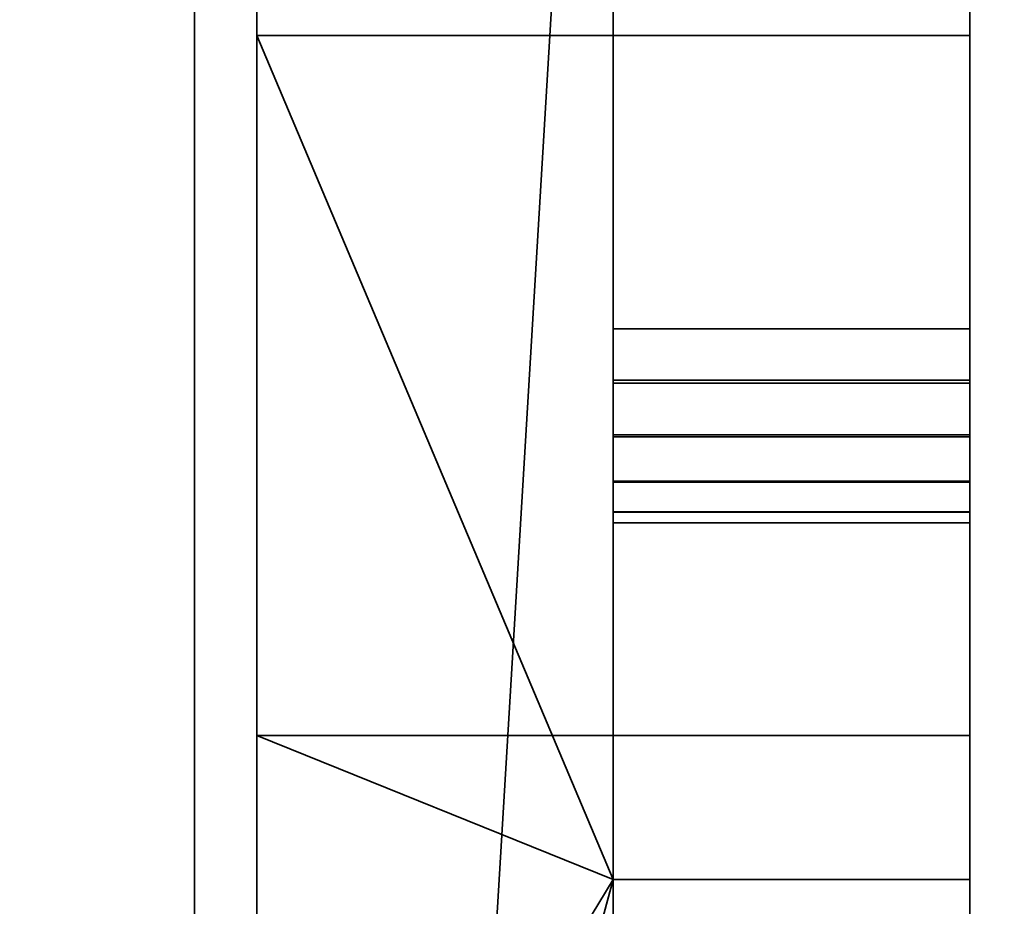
# Model space of a CAD drawing. Header units: millimetres. Extents: x -490 to 6690, y -115 to 132.
# Tile 238 of 256: x 1125.77 to 1131.29, y 18.4 to 23.37. Entities that reach past the tile are written whole.
import ezdxf

# ---------------------------------------------------------------- set-up
doc = ezdxf.new("R2010")
doc.units = ezdxf.units.MM
doc.layers.add('151', color=7, linetype='Continuous', true_color=0xffffff)

# ---------------------------------------------------------------- blocks, each defined once
blk = doc.blocks.new('UG_SURFACE_002')
at = {"layer": '151', "color": 252, "linetype": 'Continuous', "lineweight": 35}
for points in [[(2040, -6.2, 2201.9999), (2040, 113.2, 2201.9999), (960, 113.2, 2201.9999), (960, -6.2, 2201.9999)], [(1110, -6.2, 2052), (1110, 113.2, 2052), (1890, 113.2, 2052), (1890, -6.2, 2052)]]:
    blk.add_3dface(points, dxfattribs=at)
blk = doc.blocks.new('UG_SURFACE_106')
at = {"layer": '151', "color": 46, "linetype": 'Continuous', "lineweight": 35}
for points in [[(1129.1, 34.4568, 1167.6), (1129.1, 18.55, 1167.6), (1129.1, 27.7302, 1165.4453), (1129.1, 28.7698, 1165.4453)], [(1129.1, 29.2668, 1160.7162), (1129.1, 28.25, 1160.5), (1129.1, 18.55, 1158.4001), (1129.1, 34.4568, 1158.4001)], [(1129.1, 34.4568, 1167.6), (1131.1001, 34.4568, 1167.6), (1131.1001, 18.55, 1167.6), (1129.1, 18.55, 1167.6)], [(1129.1, 18.55, 1158.4001), (1131.1001, 18.55, 1158.4001), (1131.1001, 34.4568, 1158.4001), (1129.1, 34.4568, 1158.4001)], [(1131.1001, 18.55, 1167.6), (1131.1001, 34.4568, 1167.6), (1131.1001, 30.4993, 1169.6), (1131.1001, 21.35, 1169.6)], [(1131.1001, 21.35, 1156.4), (1131.1001, 30.4993, 1156.4), (1131.1001, 34.4568, 1158.4001), (1131.1001, 18.55, 1158.4001)], [(1129.1, 31.2191, 1170.7493), (1129.1, 20.55, 1170.4), (1129.1, 21.35, 1169.6), (1129.1, 30.4993, 1169.6)], [(1129.1, 31.2191, 1170.7493), (1129.1, 27.2654, 1176.065), (1129.1, 20.55, 1178.8143), (1129.1, 20.55, 1170.4)], [(1129.1, 30.4993, 1156.4), (1129.1, 21.35, 1156.4), (1129.1, 20.55, 1155.6), (1129.1, 31.2191, 1155.2508)], [(1129.1, 20.55, 1155.6), (1129.1, 20.55, 1147.1857), (1129.1, 27.2654, 1149.935), (1129.1, 31.2191, 1155.2508)], [(1129.1, 21.35, 1169.6), (1131.1001, 21.35, 1169.6), (1131.1001, 30.4993, 1169.6), (1129.1, 30.4993, 1169.6)], [(1129.1, 30.4993, 1156.4), (1131.1001, 30.4993, 1156.4), (1131.1001, 21.35, 1156.4), (1129.1, 21.35, 1156.4)], [(1127.1, 29.9271, 1149.7847), (1127.1, 23.283, 1144.9574), (1127.1, 27.3664, 1158.8429), (1127.1, 28.25, 1158.7501)], [(1131.1001, 23.283, 1144.9574), (1127.1, 23.283, 1144.9574), (1127.1, 29.9271, 1149.7847), (1131.1001, 29.9271, 1149.7847)], [(1131.1001, 27.2654, 1149.935), (1131.1001, 21.6379, 1146.4393), (1131.1001, 23.283, 1144.9574), (1131.1001, 29.9271, 1149.7847)], [(1127.1, 19.3563, 1182.3184), (1127.1, 26.8588, 1178.9781), (1127.1, 28.25, 1167.25), (1127.1, 26.5214, 1166.8825)], [(1129.1, 18.55, 1158.4001), (1129.1, 28.25, 1160.5), (1129.1, 27.2332, 1160.7162)], [(1129.1, 18.55, 1167.6), (1129.1, 26.7805, 1165.0225), (1129.1, 27.7302, 1165.4453)], [(1127.1, 23.283, 1144.9574), (1127.1, 15.25, 1143.25), (1127.1, 25.7519, 1159.5616), (1127.1, 27.3664, 1158.8429)], [(1129.1, 20.55, 1178.8143), (1129.1, 27.2654, 1176.065), (1129.1, 21.6379, 1179.5607)], [(1129.1, 27.2654, 1176.065), (1131.1001, 27.2654, 1176.065), (1131.1001, 21.6379, 1179.5607), (1129.1, 21.6379, 1179.5607)], [(1129.1, 21.6379, 1146.4393), (1129.1, 27.2654, 1149.935), (1129.1, 20.55, 1147.1857)], [(1129.1, 21.6379, 1146.4393), (1131.1001, 21.6379, 1146.4393), (1131.1001, 27.2654, 1149.935), (1129.1, 27.2654, 1149.935)], [(1131.1001, 26.8588, 1178.9781), (1131.1001, 19.3563, 1182.3184), (1131.1001, 21.6379, 1179.5607), (1131.1001, 27.2654, 1176.065)], [(1129.1, 27.2332, 1160.7162), (1129.1, 26.3921, 1161.3271), (1129.1, 18.55, 1158.4001)], [(1131.1001, 26.8588, 1178.9781), (1127.1, 26.8588, 1178.9781), (1127.1, 19.3563, 1182.3184), (1131.1001, 19.3563, 1182.3184)], [(1129.1, 26.0849, 1164.25), (1129.1, 26.7805, 1165.0225), (1129.1, 18.55, 1167.6)], [(1127.1, 11.1437, 1182.3184), (1127.1, 19.3563, 1182.3184), (1127.1, 26.5214, 1166.8825), (1127.1, 25.0916, 1165.8438)], [(1129.1, 7.25, 1158.4001), (1129.1, 18.55, 1158.4001), (1129.1, 26.3921, 1161.3271), (1129.1, 25.8724, 1162.2275)], [(1129.1, 18.55, 1167.6), (1129.1, 7.25, 1158.4001), (1129.1, 25.7637, 1163.2613), (1129.1, 26.0849, 1164.25)], [(1129.1, 7.25, 1158.4001), (1129.1, 25.8724, 1162.2275), (1129.1, 25.7637, 1163.2613)], [(1127.1, 24.5694, 1160.875), (1127.1, 25.7519, 1159.5616), (1127.1, 15.25, 1143.25), (1127.1, 7.217, 1144.9574)], [(1127.1, 3.6412, 1178.9781), (1127.1, 11.1437, 1182.3184), (1127.1, 25.0916, 1165.8438), (1127.1, 24.208, 1164.3133)], [(1127.1, 0.5729, 1149.7847), (1127.1, -3.5334, 1156.8969), (1127.1, 24.0233, 1162.5557), (1127.1, 24.5694, 1160.875)], [(1127.1, 7.217, 1144.9574), (1127.1, 0.5729, 1149.7847), (1127.1, 24.5694, 1160.875)], [(1127.1, 24.208, 1164.3133), (1127.1, -1.854, 1172.875), (1127.1, 3.6412, 1178.9781)], [(1127.1, -4.3918, 1165.0645), (1127.1, -1.854, 1172.875), (1127.1, 24.208, 1164.3133), (1127.1, 24.0233, 1162.5557)], [(1127.1, 24.0233, 1162.5557), (1127.1, -3.5334, 1156.8969), (1127.1, -4.3918, 1165.0645)], [(1127.1, 15.25, 1143.25), (1127.1, 23.283, 1144.9574), (1129.1, 18.55, 1143.5276)], [(1127.1, 23.283, 1144.9574), (1131.1001, 23.283, 1144.9574), (1131.1001, 18.55, 1143.5276), (1129.1, 18.55, 1143.5276)], [(1131.1001, 21.6379, 1146.4393), (1131.1001, 21.3343, 1146.3858), (1131.1001, 18.55, 1143.5276), (1131.1001, 23.283, 1144.9574)], [(1129.1, 20.55, 1178.8143), (1129.1, 21.6379, 1179.5607), (1129.1, 21.3343, 1179.6142), (1129.1, 21.033, 1179.5489)], [(1129.1, 21.6379, 1179.5607), (1131.1001, 21.6379, 1179.5607), (1131.1001, 21.3343, 1179.6142), (1129.1, 21.3343, 1179.6142)], [(1129.1, 21.033, 1146.4511), (1129.1, 21.3343, 1146.3858), (1129.1, 21.6379, 1146.4393), (1129.1, 20.55, 1147.1857)], [(1129.1, 21.3343, 1146.3858), (1131.1001, 21.3343, 1146.3858), (1131.1001, 21.6379, 1146.4393), (1129.1, 21.6379, 1146.4393)], [(1131.1001, 19.3563, 1182.3184), (1131.1001, 21.3343, 1179.6142), (1131.1001, 21.6379, 1179.5607)], [(1129.1, 21.0439, 1169.6609), (1129.1, 21.35, 1169.6), (1129.1, 20.55, 1170.4)], [(1129.1, 21.0439, 1169.6609), (1131.1001, 21.0439, 1169.6609), (1131.1001, 21.35, 1169.6), (1129.1, 21.35, 1169.6)], [(1129.1, 20.55, 1155.6), (1129.1, 21.35, 1156.4), (1129.1, 21.0439, 1156.339)], [(1129.1, 21.35, 1156.4), (1131.1001, 21.35, 1156.4), (1131.1001, 21.0439, 1156.339), (1129.1, 21.0439, 1156.339)], [(1129.1, 21.3343, 1179.6142), (1131.1001, 21.3343, 1179.6142), (1131.1001, 21.033, 1179.5489), (1129.1, 21.033, 1179.5489)], [(1129.1, 21.033, 1146.4511), (1131.1001, 21.033, 1146.4511), (1131.1001, 21.3343, 1146.3858), (1129.1, 21.3343, 1146.3858)], [(1131.1001, 21.35, 1169.6), (1131.1001, 21.0439, 1169.6609), (1131.1001, 18.55, 1167.6)], [(1131.1001, 18.55, 1158.4001), (1131.1001, 21.0439, 1156.339), (1131.1001, 21.35, 1156.4)], [(1131.1001, 21.033, 1179.5489), (1131.1001, 21.3343, 1179.6142), (1131.1001, 19.3563, 1182.3184)], [(1131.1001, 18.55, 1143.5276), (1131.1001, 21.3343, 1146.3858), (1131.1001, 21.033, 1146.4511)], [(1129.1, 20.55, 1170.4), (1129.1, 20.6109, 1170.0939), (1129.1, 20.7843, 1169.8343), (1129.1, 21.0439, 1169.6609)], [(1129.1, 20.7843, 1169.8343), (1131.1001, 20.7843, 1169.8343), (1131.1001, 21.0439, 1169.6609), (1129.1, 21.0439, 1169.6609)], [(1129.1, 21.0439, 1156.339), (1129.1, 20.7843, 1156.1657), (1129.1, 20.6109, 1155.9062), (1129.1, 20.55, 1155.6)], [(1129.1, 21.0439, 1156.339), (1131.1001, 21.0439, 1156.339), (1131.1001, 20.7843, 1156.1657), (1129.1, 20.7843, 1156.1657)], [(1129.1, 21.033, 1179.5489), (1129.1, 20.7788, 1179.3745), (1129.1, 20.6094, 1179.1168), (1129.1, 20.55, 1178.8143)], [(1129.1, 21.033, 1179.5489), (1131.1001, 21.033, 1179.5489), (1131.1001, 20.7788, 1179.3745), (1129.1, 20.7788, 1179.3745)], [(1129.1, 20.55, 1147.1857), (1129.1, 20.6094, 1146.8831), (1129.1, 20.7788, 1146.6256), (1129.1, 21.033, 1146.4511)], [(1129.1, 20.7788, 1146.6256), (1131.1001, 20.7788, 1146.6256), (1131.1001, 21.033, 1146.4511), (1129.1, 21.033, 1146.4511)], [(1131.1001, 21.0439, 1169.6609), (1131.1001, 20.7843, 1169.8343), (1131.1001, 18.55, 1167.6)], [(1131.1001, 18.55, 1158.4001), (1131.1001, 20.7843, 1156.1657), (1131.1001, 21.0439, 1156.339)], [(1131.1001, 19.3563, 1182.3184), (1131.1001, 18.55, 1182.4723), (1131.1001, 20.7788, 1179.3745), (1131.1001, 21.033, 1179.5489)], [(1131.1001, 21.033, 1146.4511), (1131.1001, 20.7788, 1146.6256), (1131.1001, 18.55, 1143.5276)], [(1129.1, 20.6109, 1170.0939), (1131.1001, 20.6109, 1170.0939), (1131.1001, 20.7843, 1169.8343), (1129.1, 20.7843, 1169.8343)], [(1129.1, 20.7843, 1156.1657), (1131.1001, 20.7843, 1156.1657), (1131.1001, 20.6109, 1155.9062), (1129.1, 20.6109, 1155.9062)], [(1129.1, 20.7788, 1179.3745), (1131.1001, 20.7788, 1179.3745), (1131.1001, 20.6094, 1179.1168), (1129.1, 20.6094, 1179.1168)], [(1129.1, 20.6094, 1146.8831), (1131.1001, 20.6094, 1146.8831), (1131.1001, 20.7788, 1146.6256), (1129.1, 20.7788, 1146.6256)], [(1131.1001, 18.55, 1167.6), (1131.1001, 20.7843, 1169.8343), (1131.1001, 20.6109, 1170.0939)], [(1131.1001, 20.6109, 1155.9062), (1131.1001, 20.7843, 1156.1657), (1131.1001, 18.55, 1158.4001)], [(1131.1001, 18.55, 1182.4723), (1131.1001, 20.6094, 1179.1168), (1131.1001, 20.7788, 1179.3745)], [(1131.1001, 20.7788, 1146.6256), (1131.1001, 20.6094, 1146.8831), (1131.1001, 18.55, 1143.5276)], [(1129.1, 20.55, 1170.4), (1131.1001, 20.55, 1170.4), (1131.1001, 20.6109, 1170.0939), (1129.1, 20.6109, 1170.0939)], [(1129.1, 20.6109, 1155.9062), (1131.1001, 20.6109, 1155.9062), (1131.1001, 20.55, 1155.6), (1129.1, 20.55, 1155.6)], [(1131.1001, 18.55, 1167.6), (1131.1001, 20.6109, 1170.0939), (1131.1001, 20.55, 1170.4)], [(1131.1001, 20.55, 1155.6), (1131.1001, 20.6109, 1155.9062), (1131.1001, 18.55, 1158.4001)], [(1129.1, 20.6094, 1179.1168), (1131.1001, 20.6094, 1179.1168), (1131.1001, 20.55, 1178.8143), (1129.1, 20.55, 1178.8143)], [(1129.1, 20.55, 1147.1857), (1131.1001, 20.55, 1147.1857), (1131.1001, 20.6094, 1146.8831), (1129.1, 20.6094, 1146.8831)], [(1131.1001, 20.55, 1178.8143), (1131.1001, 20.6094, 1179.1168), (1131.1001, 18.55, 1182.4723)], [(1131.1001, 18.55, 1143.5276), (1131.1001, 20.6094, 1146.8831), (1131.1001, 20.55, 1147.1857)], [(1129.1, 20.55, 1178.8143), (1131.1001, 20.55, 1178.8143), (1131.1001, 20.55, 1170.4), (1129.1, 20.55, 1170.4)], [(1129.1, 20.55, 1155.6), (1131.1001, 20.55, 1155.6), (1131.1001, 20.55, 1147.1857), (1129.1, 20.55, 1147.1857)], [(1131.1001, 18.55, 1182.4723), (1131.1001, 18.55, 1167.6), (1131.1001, 20.55, 1170.4), (1131.1001, 20.55, 1178.8143)], [(1131.1001, 20.55, 1147.1857), (1131.1001, 20.55, 1155.6), (1131.1001, 18.55, 1158.4001), (1131.1001, 18.55, 1143.5276)], [(1129.1, 18.55, 1182.4723), (1127.1, 19.3563, 1182.3184), (1127.1, 11.1437, 1182.3184)], [(1129.1, 18.55, 1182.4723), (1131.1001, 18.55, 1182.4723), (1131.1001, 19.3563, 1182.3184), (1127.1, 19.3563, 1182.3184)], [(1127.1, 11.1437, 1182.3184), (1129.1, 11.1437, 1182.3184), (1129.1, 18.55, 1182.4723)], [(1129.1, 18.55, 1143.5276), (1129.1, 15.25, 1143.25), (1127.1, 15.25, 1143.25)], [(1129.1, 7.25, 1158.4001), (1129.1, 18.55, 1167.6), (1129.1, 7.25, 1167.6)], [(1129.1, 18.55, 1167.6), (1129.1, 18.55, 1182.4723), (1129.1, 11.1437, 1182.3184)], [(1129.1, 18.55, 1158.4001), (1129.1, 7.25, 1158.4001), (1129.1, 7.25, 1144.9428), (1129.1, 15.25, 1143.25)], [(1129.1, 11.1437, 1182.3184), (1129.1, 7.25, 1181.0572), (1129.1, 7.25, 1167.6), (1129.1, 18.55, 1167.6)], [(1129.1, 15.25, 1143.25), (1129.1, 18.55, 1143.5276), (1129.1, 18.55, 1158.4001)], [(1129.1, 18.55, 1167.6), (1131.1001, 18.55, 1167.6), (1131.1001, 18.55, 1182.4723), (1129.1, 18.55, 1182.4723)], [(1129.1, 18.55, 1143.5276), (1131.1001, 18.55, 1143.5276), (1131.1001, 18.55, 1158.4001), (1129.1, 18.55, 1158.4001)]]:
    blk.add_3dface(points, dxfattribs=at)
blk = doc.blocks.new('UG_SURFACE_123')
at = {"layer": '151', "color": 252, "linetype": 'Continuous', "lineweight": 35}
for points in [[(1131.1001, 12.25, 1167.1), (1131.1001, 29.15, 1167.1), (1129.1, 29.15, 1167.1), (1129.1, 12.25, 1167.1)], [(1131.1001, 12.25, 1158.9), (1129.1, 12.25, 1158.9), (1129.1, 29.15, 1158.9), (1131.1001, 29.15, 1158.9)], [(1129.1, 27, 1160.8349), (1129.1, 27.9887, 1160.5136), (1129.1, 29.15, 1158.9), (1129.1, 12.25, 1158.9)], [(1129.1, 27.9887, 1165.4863), (1129.1, 12.25, 1167.1), (1129.1, 29.15, 1167.1)], [(1131.1001, 12.25, 1158.9), (1131.1001, 29.15, 1158.9), (1131.1001, 27.9887, 1160.5136), (1131.1001, 27, 1160.8349)], [(1131.1001, 27, 1165.1651), (1131.1001, 27.9887, 1165.4863), (1131.1001, 29.15, 1167.1), (1131.1001, 12.25, 1167.1)], [(1129.1, 12.25, 1167.1), (1129.1, 27.9887, 1165.4863), (1129.1, 27, 1165.1651)], [(1129.1, 12.25, 1158.9), (1129.1, 26.2275, 1161.5305), (1129.1, 27, 1160.8349)], [(1129.1, 27, 1165.1651), (1129.1, 26.2275, 1164.4695), (1129.1, 12.25, 1167.1)], [(1131.1001, 12.25, 1167.1), (1131.1001, 26.2275, 1164.4695), (1131.1001, 27, 1165.1651)], [(1131.1001, 27, 1160.8349), (1131.1001, 26.2275, 1161.5305), (1131.1001, 12.25, 1158.9)], [(1129.1, 25.8046, 1162.4802), (1129.1, 26.2275, 1161.5305), (1129.1, 12.25, 1158.9)], [(1129.1, 26.2275, 1164.4695), (1129.1, 25.8046, 1163.5197), (1129.1, 7.25, 1167.1), (1129.1, 12.25, 1167.1)], [(1131.1001, 12.25, 1158.9), (1131.1001, 26.2275, 1161.5305), (1131.1001, 25.8046, 1162.4802)], [(1131.1001, 25.8046, 1163.5197), (1131.1001, 26.2275, 1164.4695), (1131.1001, 12.25, 1167.1)], [(1129.1, 12.25, 1158.9), (1129.1, 25.8046, 1163.5197), (1129.1, 25.8046, 1162.4802)], [(1129.1, 7.25, 1158.9), (1129.1, 25.8046, 1163.5197), (1129.1, 12.25, 1158.9)], [(1129.1, 7.25, 1167.1), (1129.1, 25.8046, 1163.5197), (1129.1, 7.25, 1158.9)], [(1131.1001, 12.25, 1167.1), (1131.1001, 12.25, 1158.9), (1131.1001, 25.8046, 1162.4802), (1131.1001, 25.8046, 1163.5197)]]:
    blk.add_3dface(points, dxfattribs=at)
blk = doc.blocks.new('UG_SURFACE_127')
at = {"layer": '151', "color": 252, "linetype": 'Continuous', "lineweight": 35}
for points in [[(1131.1001, 12.25, 1021.1), (1131.1001, 29.15, 1021.1), (1129.1, 29.15, 1021.1), (1129.1, 12.25, 1021.1)], [(1131.1001, 12.25, 1012.9), (1129.1, 12.25, 1012.9), (1129.1, 29.15, 1012.9), (1131.1001, 29.15, 1012.9)], [(1129.1, 27, 1014.8349), (1129.1, 27.9887, 1014.5137), (1129.1, 29.15, 1012.9), (1129.1, 12.25, 1012.9)], [(1129.1, 27.9887, 1019.4863), (1129.1, 12.25, 1021.1), (1129.1, 29.15, 1021.1)], [(1131.1001, 12.25, 1012.9), (1131.1001, 29.15, 1012.9), (1131.1001, 27.9887, 1014.5137), (1131.1001, 27, 1014.8349)], [(1131.1001, 27, 1019.165), (1131.1001, 27.9887, 1019.4863), (1131.1001, 29.15, 1021.1), (1131.1001, 12.25, 1021.1)], [(1129.1, 12.25, 1021.1), (1129.1, 27.9887, 1019.4863), (1129.1, 27, 1019.165)], [(1129.1, 12.25, 1012.9), (1129.1, 26.2275, 1015.5306), (1129.1, 27, 1014.8349)], [(1129.1, 27, 1019.165), (1129.1, 26.2275, 1018.4695), (1129.1, 12.25, 1021.1)], [(1131.1001, 12.25, 1021.1), (1131.1001, 26.2275, 1018.4695), (1131.1001, 27, 1019.165)], [(1131.1001, 27, 1014.8349), (1131.1001, 26.2275, 1015.5306), (1131.1001, 12.25, 1012.9)], [(1129.1, 25.8046, 1016.4802), (1129.1, 26.2275, 1015.5306), (1129.1, 12.25, 1012.9)], [(1129.1, 26.2275, 1018.4695), (1129.1, 25.8046, 1017.5198), (1129.1, 7.25, 1021.1), (1129.1, 12.25, 1021.1)], [(1131.1001, 12.25, 1012.9), (1131.1001, 26.2275, 1015.5306), (1131.1001, 25.8046, 1016.4802)], [(1131.1001, 25.8046, 1017.5198), (1131.1001, 26.2275, 1018.4695), (1131.1001, 12.25, 1021.1)], [(1129.1, 12.25, 1012.9), (1129.1, 25.8046, 1017.5198), (1129.1, 25.8046, 1016.4802)], [(1129.1, 7.25, 1012.9), (1129.1, 25.8046, 1017.5198), (1129.1, 12.25, 1012.9)], [(1129.1, 7.25, 1021.1), (1129.1, 25.8046, 1017.5198), (1129.1, 7.25, 1012.9)], [(1131.1001, 12.25, 1021.1), (1131.1001, 12.25, 1012.9), (1131.1001, 25.8046, 1016.4802), (1131.1001, 25.8046, 1017.5198)]]:
    blk.add_3dface(points, dxfattribs=at)
blk = doc.blocks.new('UG_SURFACE_140')
at = {"layer": '151', "color": 254, "linetype": 'Continuous', "lineweight": 35}
for points in [[(1126.75, 111.75, 2030.2501), (1132.5001, 21, 2024.4999), (1132.5001, 86, 2024.4999)], [(1132.5001, 21, 2024.4999), (1126.75, 111.75, 2030.2501), (1126.75, -10, 2030.2501)], [(1126.75, -10, -8), (1126.75, 111.75, -8), (1132.5001, 111.75, -8), (1132.5001, 86, -8)], [(1126.75, 111.75, 2030.2501), (1126.75, 111.75, -8), (1126.75, -10, -8), (1126.75, -10, 2030.2501)], [(1126.75, -10, -8), (1132.5001, 86, -8), (1132.5001, 21, -8)], [(1126.75, -10, 2030.2501), (1130.5, -10, 2026.5), (1132.5001, -8, 2024.4999), (1132.5001, 21, 2024.4999)], [(1132.5001, 21, -8), (1132.5001, -8, -8), (1130.5, -10, -8), (1126.75, -10, -8)]]:
    blk.add_3dface(points, dxfattribs=at)
blk = doc.blocks.new('UG_SURFACE_143')
at = {"layer": '151', "color": 254, "linetype": 'Continuous', "lineweight": 35}
for points in [[(1873.25, 111.75, 2030.2501), (1126.75, 111.75, 2030.2501), (1126.75, -10, 2030.2501), (1873.25, -10, 2030.2501)], [(1126.75, -10, 2030.2501), (1126.75, 111.75, 2030.2501), (1132.5001, 21, 2024.4999)], [(1132.5001, 86, 2024.4999), (1132.5001, 21, 2024.4999), (1126.75, 111.75, 2030.2501)], [(1132.5001, 21, 2024.4999), (1132.5001, -8, 2024.4999), (1130.5, -10, 2026.5), (1126.75, -10, 2030.2501)]]:
    blk.add_3dface(points, dxfattribs=at)
blk = doc.blocks.new('UG_SURFACE_151')
at = {"layer": '151', "color": 46, "linetype": 'Continuous', "lineweight": 35}
for points in [[(1129.1, 34.4568, 1021.6), (1129.1, 18.55, 1021.6), (1129.1, 27.7302, 1019.4454), (1129.1, 28.7698, 1019.4454)], [(1129.1, 29.2668, 1014.7161), (1129.1, 28.25, 1014.5), (1129.1, 18.55, 1012.4), (1129.1, 34.4568, 1012.4)], [(1129.1, 34.4568, 1021.6), (1131.1001, 34.4568, 1021.6), (1131.1001, 18.55, 1021.6), (1129.1, 18.55, 1021.6)], [(1129.1, 18.55, 1012.4), (1131.1001, 18.55, 1012.4), (1131.1001, 34.4568, 1012.4), (1129.1, 34.4568, 1012.4)], [(1131.1001, 18.55, 1021.6), (1131.1001, 34.4568, 1021.6), (1131.1001, 30.4993, 1023.6), (1131.1001, 21.35, 1023.6)], [(1131.1001, 21.35, 1010.4001), (1131.1001, 30.4993, 1010.4001), (1131.1001, 34.4568, 1012.4), (1131.1001, 18.55, 1012.4)], [(1129.1, 31.2191, 1024.7493), (1129.1, 20.55, 1024.4), (1129.1, 21.35, 1023.6), (1129.1, 30.4993, 1023.6)], [(1129.1, 31.2191, 1024.7493), (1129.1, 27.2654, 1030.0649), (1129.1, 20.55, 1032.8143), (1129.1, 20.55, 1024.4)], [(1129.1, 30.4993, 1010.4001), (1129.1, 21.35, 1010.4001), (1129.1, 20.55, 1009.6), (1129.1, 31.2191, 1009.2508)], [(1129.1, 20.55, 1009.6), (1129.1, 20.55, 1001.1857), (1129.1, 27.2654, 1003.935), (1129.1, 31.2191, 1009.2508)], [(1129.1, 21.35, 1023.6), (1131.1001, 21.35, 1023.6), (1131.1001, 30.4993, 1023.6), (1129.1, 30.4993, 1023.6)], [(1129.1, 30.4993, 1010.4001), (1131.1001, 30.4993, 1010.4001), (1131.1001, 21.35, 1010.4001), (1129.1, 21.35, 1010.4001)], [(1127.1, 29.9271, 1003.7847), (1127.1, 23.283, 998.9575), (1127.1, 27.3664, 1012.8429), (1127.1, 28.25, 1012.75)], [(1131.1001, 23.283, 998.9575), (1127.1, 23.283, 998.9575), (1127.1, 29.9271, 1003.7847), (1131.1001, 29.9271, 1003.7847)], [(1131.1001, 27.2654, 1003.935), (1131.1001, 21.6379, 1000.4393), (1131.1001, 23.283, 998.9575), (1131.1001, 29.9271, 1003.7847)], [(1127.1, 19.3563, 1036.3184), (1127.1, 26.8588, 1032.9781), (1127.1, 28.25, 1021.25), (1127.1, 26.5214, 1020.8826)], [(1129.1, 18.55, 1012.4), (1129.1, 28.25, 1014.5), (1129.1, 27.2332, 1014.7161)], [(1129.1, 18.55, 1021.6), (1129.1, 26.7805, 1019.0226), (1129.1, 27.7302, 1019.4454)], [(1127.1, 23.283, 998.9575), (1127.1, 15.25, 997.25), (1127.1, 25.7519, 1013.5617), (1127.1, 27.3664, 1012.8429)], [(1129.1, 20.55, 1032.8143), (1129.1, 27.2654, 1030.0649), (1129.1, 21.6379, 1033.5608)], [(1129.1, 27.2654, 1030.0649), (1131.1001, 27.2654, 1030.0649), (1131.1001, 21.6379, 1033.5608), (1129.1, 21.6379, 1033.5608)], [(1129.1, 21.6379, 1000.4393), (1129.1, 27.2654, 1003.935), (1129.1, 20.55, 1001.1857)], [(1129.1, 21.6379, 1000.4393), (1131.1001, 21.6379, 1000.4393), (1131.1001, 27.2654, 1003.935), (1129.1, 27.2654, 1003.935)], [(1131.1001, 26.8588, 1032.9781), (1131.1001, 19.3563, 1036.3184), (1131.1001, 21.6379, 1033.5608), (1131.1001, 27.2654, 1030.0649)], [(1129.1, 27.2332, 1014.7161), (1129.1, 26.3921, 1015.3272), (1129.1, 18.55, 1012.4)], [(1131.1001, 26.8588, 1032.9781), (1127.1, 26.8588, 1032.9781), (1127.1, 19.3563, 1036.3184), (1131.1001, 19.3563, 1036.3184)], [(1129.1, 26.0849, 1018.25), (1129.1, 26.7805, 1019.0226), (1129.1, 18.55, 1021.6)], [(1127.1, 11.1437, 1036.3184), (1127.1, 19.3563, 1036.3184), (1127.1, 26.5214, 1020.8826), (1127.1, 25.0916, 1019.8438)], [(1129.1, 7.25, 1012.4), (1129.1, 18.55, 1012.4), (1129.1, 26.3921, 1015.3272), (1129.1, 25.8724, 1016.2275)], [(1129.1, 18.55, 1021.6), (1129.1, 7.25, 1012.4), (1129.1, 25.7637, 1017.2613), (1129.1, 26.0849, 1018.25)], [(1129.1, 7.25, 1012.4), (1129.1, 25.8724, 1016.2275), (1129.1, 25.7637, 1017.2613)], [(1127.1, 24.5694, 1014.8751), (1127.1, 25.7519, 1013.5617), (1127.1, 15.25, 997.25), (1127.1, 7.217, 998.9575)], [(1127.1, 3.6412, 1032.9781), (1127.1, 11.1437, 1036.3184), (1127.1, 25.0916, 1019.8438), (1127.1, 24.208, 1018.3133)], [(1127.1, 0.5729, 1003.7847), (1127.1, -3.5334, 1010.8969), (1127.1, 24.0233, 1016.5558), (1127.1, 24.5694, 1014.8751)], [(1127.1, 7.217, 998.9575), (1127.1, 0.5729, 1003.7847), (1127.1, 24.5694, 1014.8751)], [(1127.1, 24.208, 1018.3133), (1127.1, -1.854, 1026.875), (1127.1, 3.6412, 1032.9781)], [(1127.1, -4.3918, 1019.0644), (1127.1, -1.854, 1026.875), (1127.1, 24.208, 1018.3133), (1127.1, 24.0233, 1016.5558)], [(1127.1, 24.0233, 1016.5558), (1127.1, -3.5334, 1010.8969), (1127.1, -4.3918, 1019.0644)], [(1127.1, 15.25, 997.25), (1127.1, 23.283, 998.9575), (1129.1, 18.55, 997.5277)], [(1127.1, 23.283, 998.9575), (1131.1001, 23.283, 998.9575), (1131.1001, 18.55, 997.5277), (1129.1, 18.55, 997.5277)], [(1131.1001, 21.6379, 1000.4393), (1131.1001, 21.3343, 1000.3859), (1131.1001, 18.55, 997.5277), (1131.1001, 23.283, 998.9575)], [(1129.1, 20.55, 1032.8143), (1129.1, 21.6379, 1033.5608), (1129.1, 21.3343, 1033.6142), (1129.1, 21.033, 1033.5488)], [(1129.1, 21.6379, 1033.5608), (1131.1001, 21.6379, 1033.5608), (1131.1001, 21.3343, 1033.6142), (1129.1, 21.3343, 1033.6142)], [(1129.1, 21.033, 1000.4512), (1129.1, 21.3343, 1000.3859), (1129.1, 21.6379, 1000.4393), (1129.1, 20.55, 1001.1857)], [(1129.1, 21.3343, 1000.3859), (1131.1001, 21.3343, 1000.3859), (1131.1001, 21.6379, 1000.4393), (1129.1, 21.6379, 1000.4393)], [(1131.1001, 19.3563, 1036.3184), (1131.1001, 21.3343, 1033.6142), (1131.1001, 21.6379, 1033.5608)], [(1129.1, 21.0439, 1023.6609), (1129.1, 21.35, 1023.6), (1129.1, 20.55, 1024.4)], [(1129.1, 21.0439, 1023.6609), (1131.1001, 21.0439, 1023.6609), (1131.1001, 21.35, 1023.6), (1129.1, 21.35, 1023.6)], [(1129.1, 20.55, 1009.6), (1129.1, 21.35, 1010.4001), (1129.1, 21.0439, 1010.3391)], [(1129.1, 21.35, 1010.4001), (1131.1001, 21.35, 1010.4001), (1131.1001, 21.0439, 1010.3391), (1129.1, 21.0439, 1010.3391)], [(1129.1, 21.3343, 1033.6142), (1131.1001, 21.3343, 1033.6142), (1131.1001, 21.033, 1033.5488), (1129.1, 21.033, 1033.5488)], [(1129.1, 21.033, 1000.4512), (1131.1001, 21.033, 1000.4512), (1131.1001, 21.3343, 1000.3859), (1129.1, 21.3343, 1000.3859)], [(1131.1001, 21.35, 1023.6), (1131.1001, 21.0439, 1023.6609), (1131.1001, 18.55, 1021.6)], [(1131.1001, 18.55, 1012.4), (1131.1001, 21.0439, 1010.3391), (1131.1001, 21.35, 1010.4001)], [(1131.1001, 21.033, 1033.5488), (1131.1001, 21.3343, 1033.6142), (1131.1001, 19.3563, 1036.3184)], [(1131.1001, 18.55, 997.5277), (1131.1001, 21.3343, 1000.3859), (1131.1001, 21.033, 1000.4512)], [(1129.1, 20.55, 1024.4), (1129.1, 20.6109, 1024.0939), (1129.1, 20.7843, 1023.8343), (1129.1, 21.0439, 1023.6609)], [(1129.1, 20.7843, 1023.8343), (1131.1001, 20.7843, 1023.8343), (1131.1001, 21.0439, 1023.6609), (1129.1, 21.0439, 1023.6609)], [(1129.1, 21.0439, 1010.3391), (1129.1, 20.7843, 1010.1657), (1129.1, 20.6109, 1009.9062), (1129.1, 20.55, 1009.6)], [(1129.1, 21.0439, 1010.3391), (1131.1001, 21.0439, 1010.3391), (1131.1001, 20.7843, 1010.1657), (1129.1, 20.7843, 1010.1657)], [(1129.1, 21.033, 1033.5488), (1129.1, 20.7788, 1033.3744), (1129.1, 20.6094, 1033.1168), (1129.1, 20.55, 1032.8143)], [(1129.1, 21.033, 1033.5488), (1131.1001, 21.033, 1033.5488), (1131.1001, 20.7788, 1033.3744), (1129.1, 20.7788, 1033.3744)], [(1129.1, 20.55, 1001.1857), (1129.1, 20.6094, 1000.8832), (1129.1, 20.7788, 1000.6256), (1129.1, 21.033, 1000.4512)], [(1129.1, 20.7788, 1000.6256), (1131.1001, 20.7788, 1000.6256), (1131.1001, 21.033, 1000.4512), (1129.1, 21.033, 1000.4512)], [(1131.1001, 21.0439, 1023.6609), (1131.1001, 20.7843, 1023.8343), (1131.1001, 18.55, 1021.6)], [(1131.1001, 18.55, 1012.4), (1131.1001, 20.7843, 1010.1657), (1131.1001, 21.0439, 1010.3391)], [(1131.1001, 19.3563, 1036.3184), (1131.1001, 18.55, 1036.4723), (1131.1001, 20.7788, 1033.3744), (1131.1001, 21.033, 1033.5488)], [(1131.1001, 21.033, 1000.4512), (1131.1001, 20.7788, 1000.6256), (1131.1001, 18.55, 997.5277)], [(1129.1, 20.6109, 1024.0939), (1131.1001, 20.6109, 1024.0939), (1131.1001, 20.7843, 1023.8343), (1129.1, 20.7843, 1023.8343)], [(1129.1, 20.7843, 1010.1657), (1131.1001, 20.7843, 1010.1657), (1131.1001, 20.6109, 1009.9062), (1129.1, 20.6109, 1009.9062)], [(1129.1, 20.7788, 1033.3744), (1131.1001, 20.7788, 1033.3744), (1131.1001, 20.6094, 1033.1168), (1129.1, 20.6094, 1033.1168)], [(1129.1, 20.6094, 1000.8832), (1131.1001, 20.6094, 1000.8832), (1131.1001, 20.7788, 1000.6256), (1129.1, 20.7788, 1000.6256)], [(1131.1001, 18.55, 1021.6), (1131.1001, 20.7843, 1023.8343), (1131.1001, 20.6109, 1024.0939)], [(1131.1001, 20.6109, 1009.9062), (1131.1001, 20.7843, 1010.1657), (1131.1001, 18.55, 1012.4)], [(1131.1001, 18.55, 1036.4723), (1131.1001, 20.6094, 1033.1168), (1131.1001, 20.7788, 1033.3744)], [(1131.1001, 20.7788, 1000.6256), (1131.1001, 20.6094, 1000.8832), (1131.1001, 18.55, 997.5277)], [(1129.1, 20.55, 1024.4), (1131.1001, 20.55, 1024.4), (1131.1001, 20.6109, 1024.0939), (1129.1, 20.6109, 1024.0939)], [(1129.1, 20.6109, 1009.9062), (1131.1001, 20.6109, 1009.9062), (1131.1001, 20.55, 1009.6), (1129.1, 20.55, 1009.6)], [(1131.1001, 18.55, 1021.6), (1131.1001, 20.6109, 1024.0939), (1131.1001, 20.55, 1024.4)], [(1131.1001, 20.55, 1009.6), (1131.1001, 20.6109, 1009.9062), (1131.1001, 18.55, 1012.4)], [(1129.1, 20.6094, 1033.1168), (1131.1001, 20.6094, 1033.1168), (1131.1001, 20.55, 1032.8143), (1129.1, 20.55, 1032.8143)], [(1129.1, 20.55, 1001.1857), (1131.1001, 20.55, 1001.1857), (1131.1001, 20.6094, 1000.8832), (1129.1, 20.6094, 1000.8832)], [(1131.1001, 20.55, 1032.8143), (1131.1001, 20.6094, 1033.1168), (1131.1001, 18.55, 1036.4723)], [(1131.1001, 18.55, 997.5277), (1131.1001, 20.6094, 1000.8832), (1131.1001, 20.55, 1001.1857)], [(1129.1, 20.55, 1032.8143), (1131.1001, 20.55, 1032.8143), (1131.1001, 20.55, 1024.4), (1129.1, 20.55, 1024.4)], [(1129.1, 20.55, 1009.6), (1131.1001, 20.55, 1009.6), (1131.1001, 20.55, 1001.1857), (1129.1, 20.55, 1001.1857)], [(1131.1001, 18.55, 1036.4723), (1131.1001, 18.55, 1021.6), (1131.1001, 20.55, 1024.4), (1131.1001, 20.55, 1032.8143)], [(1131.1001, 20.55, 1001.1857), (1131.1001, 20.55, 1009.6), (1131.1001, 18.55, 1012.4), (1131.1001, 18.55, 997.5277)], [(1129.1, 18.55, 1036.4723), (1127.1, 19.3563, 1036.3184), (1127.1, 11.1437, 1036.3184)], [(1129.1, 18.55, 1036.4723), (1131.1001, 18.55, 1036.4723), (1131.1001, 19.3563, 1036.3184), (1127.1, 19.3563, 1036.3184)], [(1127.1, 11.1437, 1036.3184), (1129.1, 11.1437, 1036.3184), (1129.1, 18.55, 1036.4723)], [(1129.1, 18.55, 997.5277), (1129.1, 15.25, 997.25), (1127.1, 15.25, 997.25)], [(1129.1, 7.25, 1012.4), (1129.1, 18.55, 1021.6), (1129.1, 7.25, 1021.6)], [(1129.1, 18.55, 1021.6), (1129.1, 18.55, 1036.4723), (1129.1, 11.1437, 1036.3184)], [(1129.1, 18.55, 1012.4), (1129.1, 7.25, 1012.4), (1129.1, 7.25, 998.9428), (1129.1, 15.25, 997.25)], [(1129.1, 11.1437, 1036.3184), (1129.1, 7.25, 1035.0572), (1129.1, 7.25, 1021.6), (1129.1, 18.55, 1021.6)], [(1129.1, 15.25, 997.25), (1129.1, 18.55, 997.5277), (1129.1, 18.55, 1012.4)], [(1129.1, 18.55, 1021.6), (1131.1001, 18.55, 1021.6), (1131.1001, 18.55, 1036.4723), (1129.1, 18.55, 1036.4723)], [(1129.1, 18.55, 997.5277), (1131.1001, 18.55, 997.5277), (1131.1001, 18.55, 1012.4), (1129.1, 18.55, 1012.4)]]:
    blk.add_3dface(points, dxfattribs=at)

msp = doc.modelspace()

# ---------------------------------------------------------------- linework, layer by layer
at = {"layer": '151', "color": 253, "linetype": 'Continuous', "lineweight": -3}
for p, q in [((1126.75, -10, 2030.25), (1126.75, 111.75, 2030.25)), ((1126.75, -10, -8), (1126.75, 111.75, -8)), ((1126.75, -10, 2030.25), (1126.75, 111.75, 2030.25)), ((1129.1, 18.55, 1167.6), (1129.1, 34.4568, 1167.6)), ((1129.1, 34.4568, 1158.4), (1129.1, 18.55, 1158.4)), ((1129.1, 18.55, 1021.6), (1129.1, 34.4568, 1021.6)), ((1129.1, 34.4568, 1012.4), (1129.1, 18.55, 1012.4)), ((1131.1, 18.55, 1167.6), (1131.1, 34.4568, 1167.6)), ((1131.1, 18.55, 1158.4), (1131.1, 34.4568, 1158.4)), ((1131.1, 18.55, 1012.4), (1131.1, 34.4568, 1012.4)), ((1131.1, 18.55, 1021.6), (1131.1, 34.4568, 1021.6)), ((1129.1, 21.35, 1156.4), (1129.1, 30.4993, 1156.4)), ((1129.1, 30.4993, 1169.6), (1129.1, 21.35, 1169.6)), ((1129.1, 21.35, 1010.4), (1129.1, 30.4993, 1010.4)), ((1129.1, 30.4993, 1023.6), (1129.1, 21.35, 1023.6)), ((1131.1, 30.4993, 1169.6), (1131.1, 21.35, 1169.6)), ((1131.1, 21.35, 1156.4), (1131.1, 30.4993, 1156.4)), ((1131.1, 30.4993, 1023.6), (1131.1, 21.35, 1023.6)), ((1131.1, 21.35, 1010.4), (1131.1, 30.4993, 1010.4)), ((1129.1, 12.25, 1167.1), (1129.1, 29.15, 1167.1)), ((1129.1, 12.25, 1158.9), (1129.1, 29.15, 1158.9)), ((1129.1, 12.25, 1012.9), (1129.1, 29.15, 1012.9)), ((1129.1, 12.25, 1021.1), (1129.1, 29.15, 1021.1)), ((1131.1, 29.15, 1158.9), (1131.1, 12.25, 1158.9)), ((1131.1, 29.15, 1167.1), (1131.1, 12.25, 1167.1)), ((1131.1, 29.15, 1012.9), (1131.1, 12.25, 1012.9)), ((1131.1, 29.15, 1021.1), (1131.1, 12.25, 1021.1)), ((1131.1, 21.6379, 1146.4393), (1129.1, 21.6379, 1146.4393)), ((1131.1, 21.6379, 1179.5607), (1129.1, 21.6379, 1179.5607)), ((1131.1, 21.6379, 1033.5607), (1129.1, 21.6379, 1033.5607)), ((1131.1, 21.6379, 1000.4393), (1129.1, 21.6379, 1000.4393)), ((1131.1, 21.35, 1169.6), (1129.1, 21.35, 1169.6)), ((1131.1, 21.35, 1156.4), (1129.1, 21.35, 1156.4)), ((1131.1, 21.35, 1010.4), (1129.1, 21.35, 1010.4)), ((1131.1, 21.35, 1023.6), (1129.1, 21.35, 1023.6)), ((1131.1, 20.55, 1147.1857), (1129.1, 20.55, 1147.1857)), ((1129.1, 20.55, 1170.4), (1129.1, 20.55, 1178.8143)), ((1131.1, 20.55, 1170.4), (1129.1, 20.55, 1170.4)), ((1129.1, 20.55, 1147.1857), (1129.1, 20.55, 1155.6)), ((1131.1, 20.55, 1178.8143), (1129.1, 20.55, 1178.8143)), ((1131.1, 20.55, 1155.6), (1129.1, 20.55, 1155.6)), ((1131.1, 20.55, 1001.1857), (1129.1, 20.55, 1001.1857)), ((1129.1, 20.55, 1024.4), (1129.1, 20.55, 1032.8143)), ((1131.1, 20.55, 1024.4), (1129.1, 20.55, 1024.4)), ((1131.1, 20.55, 1009.6), (1129.1, 20.55, 1009.6)), ((1131.1, 20.55, 1032.8143), (1129.1, 20.55, 1032.8143)), ((1129.1, 20.55, 1001.1857), (1129.1, 20.55, 1009.6)), ((1131.1, 20.55, 1147.1857), (1131.1, 20.55, 1155.6)), ((1131.1, 20.55, 1170.4), (1131.1, 20.55, 1178.8143)), ((1131.1, 20.55, 1001.1857), (1131.1, 20.55, 1009.6)), ((1131.1, 20.55, 1024.4), (1131.1, 20.55, 1032.8143)), ((1131.1, 18.55, 1158.4), (1129.1, 18.55, 1158.4)), ((1129.1, 18.55, 1182.4724), (1129.1, 18.55, 1167.6)), ((1131.1, 18.55, 1143.5276), (1129.1, 18.55, 1143.5276)), ((1131.1, 18.55, 1167.6), (1129.1, 18.55, 1167.6)), ((1129.1, 18.55, 1158.4), (1129.1, 18.55, 1143.5276)), ((1131.1, 18.55, 1182.4724), (1129.1, 18.55, 1182.4724)), ((1131.1, 18.55, 1012.4), (1129.1, 18.55, 1012.4)), ((1131.1, 18.55, 1021.6), (1129.1, 18.55, 1021.6)), ((1129.1, 18.55, 1036.4724), (1129.1, 18.55, 1021.6)), ((1131.1, 18.55, 997.5276), (1129.1, 18.55, 997.5276)), ((1129.1, 18.55, 1012.4), (1129.1, 18.55, 997.5276)), ((1131.1, 18.55, 1036.4724), (1129.1, 18.55, 1036.4724)), ((1131.1, 18.55, 1182.4724), (1131.1, 18.55, 1167.6)), ((1131.1, 18.55, 1143.5276), (1131.1, 18.55, 1158.4)), ((1131.1, 18.55, 1036.4724), (1131.1, 18.55, 1021.6)), ((1131.1, 18.55, 997.5276), (1131.1, 18.55, 1012.4))]:
    msp.add_line(p, q, dxfattribs=at)
at = {"layer": '151', "color": 253, "linetype": 'Continuous', "lineweight": -3, "extrusion": (1, 0, 0)}
for centre in [(15.25, 1163, 1127.1), (15.25, 1017, 1127.1)]:
    msp.add_circle(centre, 19.75, dxfattribs=at)
for centre, start, end in [((15.25, 1163, 1131.1), 279.61859, 346.53146), ((15.25, 1163, 1131.1), 13.46854, 80.38141), ((15.25, 1017, 1131.1), 279.61859, 346.53146), ((15.25, 1017, 1131.1), 13.46854, 80.38141), ((15.25, 1163, 1129.1), 246.10491, 279.61859), ((15.25, 1163, 1129.1), 80.38141, 113.89509), ((15.25, 1017, 1129.1), 246.10491, 279.61859), ((15.25, 1017, 1129.1), 80.38141, 113.89509)]:
    msp.add_arc(centre, 19.75, start, end, dxfattribs=at)
at = {"layer": '151', "color": 253, "linetype": 'Continuous', "lineweight": -3, "extrusion": (-1, 0, 0)}
for centre, radius, start, end in [((-15.25, 1163, -1129.1), 17.75, 205.88576, 248.90705), ((-15.25, 1163, -1129.1), 17.75, 111.09295, 154.11424), ((-15.25, 1017, -1129.1), 17.75, 205.88576, 248.90705), ((-15.25, 1017, -1129.1), 17.75, 111.09295, 154.11424), ((-15.25, 1163, -1131.1), 17.75, 205.88576, 248.90705), ((-15.25, 1163, -1131.1), 17.75, 111.09295, 154.11424), ((-15.25, 1017, -1131.1), 17.75, 111.09295, 154.11424), ((-15.25, 1017, -1131.1), 17.75, 205.88576, 248.90705), ((-21.35, 1147.1857, -1129.1), 0.8, 248.9071, 0), ((-21.35, 1178.8143, -1129.1), 0.8, 0, 111.0929), ((-21.35, 1001.1857, -1129.1), 0.8, 248.9071, 0), ((-21.35, 1032.8143, -1129.1), 0.8, 0, 111.0929), ((-21.35, 1147.1857, -1131.1), 0.8, 248.9071, 0), ((-21.35, 1178.8143, -1131.1), 0.8, 0, 111.0929), ((-21.35, 1032.8143, -1131.1), 0.8, 0, 111.0929), ((-21.35, 1001.1857, -1131.1), 0.8, 248.9071, 0), ((-21.35, 1155.6, -1129.1), 0.8, 0, 90), ((-21.35, 1170.4, -1129.1), 0.8, 270, 0), ((-21.35, 1024.4, -1129.1), 0.8, 270, 0), ((-21.35, 1009.6, -1129.1), 0.8, 0, 90), ((-21.35, 1170.4, -1131.1), 0.8, 270, 0), ((-21.35, 1155.6, -1131.1), 0.8, 0, 90), ((-21.35, 1009.6, -1131.1), 0.8, 0, 90), ((-21.35, 1024.4, -1131.1), 0.8, 270, 0)]:
    msp.add_arc(centre, radius, start, end, dxfattribs=at)

# ---------------------------------------------------------------- block references
at = {"layer": '151', "color": 253, "linetype": 'Continuous', "lineweight": -3}
for name in ['UG_SURFACE_002', 'UG_SURFACE_140', 'UG_SURFACE_143', 'UG_SURFACE_106', 'UG_SURFACE_151', 'UG_SURFACE_123', 'UG_SURFACE_127']:
    msp.add_blockref(name, (0, 0), dxfattribs=at)

doc.saveas('drawing.dxf')
